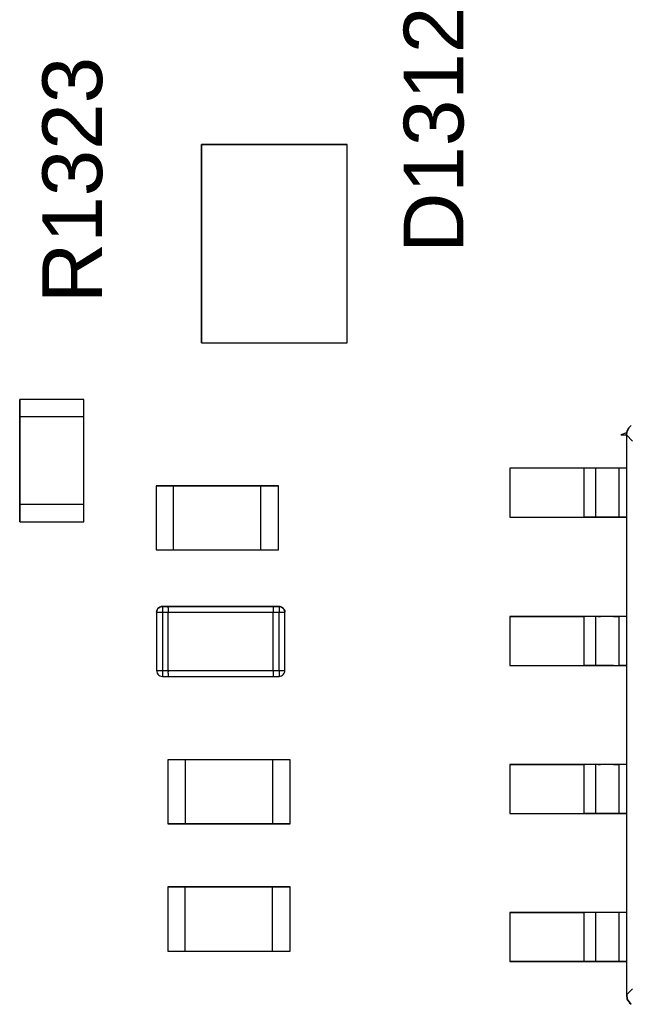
# Model space of a CAD drawing. Header units: inches. Extents: x 0 to 474, y -297 to 0.
# Tile 8 of 256: x 178 to 183, y -185 to -176. Entities that reach past the tile are written whole.
import ezdxf

# ---------------------------------------------------------------- set-up
doc = ezdxf.new("R2010")
doc.units = ezdxf.units.IN
doc.header["$MEASUREMENT"] = 0
doc.styles.add('Arial0', font='arial.ttf', dxfattribs={"height": 3.644212})

msp = doc.modelspace()

# ---------------------------------------------------------------- linework, layer by layer
at = {"color": 7, "true_color": 0xffffff}
for p, q in [((180.6548, -177.4898), (179.4048, -177.4898)), ((179.4048, -177.4898), (179.4048, -179.1898)), ((179.4048, -179.1898), (179.4048, -177.4898)), ((179.4048, -177.4898), (180.6548, -177.4898)), ((180.6548, -179.1898), (180.6548, -177.4898)), ((180.6548, -179.1898), (180.6548, -177.4898)), ((179.4048, -179.1898), (180.6548, -179.1898)), ((179.4048, -179.1898), (180.6548, -179.1898)), ((178.3948, -179.6748), (177.8448, -179.6748)), ((177.8448, -179.6748), (177.8448, -179.8248)), ((177.8448, -179.8248), (177.8448, -179.6748)), ((178.3948, -179.6748), (177.8448, -179.6748)), ((178.3948, -179.8248), (178.3948, -179.6748)), ((178.3948, -179.8248), (178.3948, -179.6748)), ((177.8448, -179.8248), (177.8448, -180.5748)), ((177.8448, -180.5748), (177.8448, -179.8248)), ((178.3948, -179.8248), (177.8448, -179.8248)), ((177.8448, -180.5748), (177.8448, -179.8248)), ((178.3948, -179.8248), (177.8448, -179.8248)), ((178.3948, -180.5748), (178.3948, -179.8248)), ((178.3948, -180.5748), (178.3948, -179.8248)), ((178.3948, -180.5748), (178.3948, -179.8248)), ((183.0498, -179.9608), (183.0028, -179.9798)), ((183.0498, -179.9608), (183.0028, -179.9798)), ((183.0508, -179.9588), (183.0498, -179.9608)), ((183.0508, -179.9588), (183.0498, -179.9608)), ((183.0508, -179.9638), (183.0498, -179.9798)), ((183.0568, -179.9418), (183.0508, -179.9588)), ((183.0568, -179.9418), (183.0508, -179.9588)), ((183.0508, -179.9798), (183.0538, -179.9568)), ((183.0538, -179.9568), (183.0508, -179.9798)), ((183.0518, -179.9598), (183.0508, -179.9638)), ((183.0568, -179.9418), (183.0518, -179.9598)), ((183.0538, -179.9568), (183.0618, -179.9348)), ((183.0618, -179.9348), (183.0538, -179.9568)), ((183.0578, -179.9408), (183.0568, -179.9418)), ((183.0578, -179.9418), (183.0568, -179.9418)), ((183.0688, -179.9208), (183.0578, -179.9418)), ((183.0688, -179.9208), (183.0578, -179.9418)), ((183.0688, -179.9208), (183.0578, -179.9408)), ((183.0618, -179.9348), (183.0578, -179.9418)), ((183.0578, -179.9418), (183.0578, -179.9418)), ((183.0618, -179.9348), (183.0748, -179.9158)), ((183.0748, -179.9158), (183.0618, -179.9348)), ((183.0688, -179.9208), (183.0618, -179.9348)), ((183.0828, -179.9058), (183.0688, -179.9208)), ((183.0748, -179.9158), (183.0688, -179.9208)), ((183.0918, -179.8998), (183.0748, -179.9158)), ((183.0028, -179.9798), (183.0508, -179.9798)), ((183.0028, -179.9798), (183.0498, -179.9798)), ((183.0508, -179.9798), (183.0498, -180.2648)), ((183.0508, -179.9798), (183.0498, -179.9798)), ((183.0498, -179.9798), (183.0498, -179.9798)), ((183.0498, -179.9798), (183.0498, -184.7798)), ((183.1018, -180.0318), (183.0508, -179.9798)), ((183.0508, -179.9798), (183.1018, -180.0318)), ((183.0508, -179.9798), (183.0508, -184.7798)), ((183.0498, -180.2648), (182.0498, -180.2648)), ((182.0498, -180.2648), (182.0498, -180.6848)), ((182.0498, -180.2648), (182.0498, -180.6848)), ((182.6848, -180.2648), (182.0498, -180.2648)), ((182.7068, -180.2648), (182.6848, -180.2648)), ((182.6848, -180.2648), (182.6848, -180.6848)), ((182.7278, -180.2648), (182.7068, -180.2648)), ((182.7468, -180.2648), (182.7278, -180.2648)), ((182.7628, -180.2648), (182.7468, -180.2648)), ((182.7748, -180.2648), (182.7628, -180.2648)), ((182.7818, -180.2648), (182.7748, -180.2648)), ((182.7848, -180.2648), (182.7818, -180.2648)), ((182.7848, -180.2648), (182.7848, -180.6848)), ((182.7898, -180.2648), (182.7848, -180.2648)), ((182.8048, -180.2648), (182.7898, -180.2648)), ((182.8288, -180.2648), (182.8048, -180.2648)), ((182.8598, -180.2648), (182.8288, -180.2648)), ((182.8978, -180.2648), (182.8598, -180.2648)), ((182.9398, -180.2648), (182.8978, -180.2648)), ((182.9848, -180.2648), (182.9398, -180.2648)), ((183.0498, -180.2648), (182.9848, -180.2648)), ((182.9848, -180.2648), (182.9848, -180.6848)), ((183.0498, -180.2648), (183.0498, -180.6848)), ((179.0148, -180.4148), (179.0148, -180.9648)), ((179.1648, -180.4148), (179.0148, -180.4148)), ((179.0148, -180.4148), (179.1648, -180.4148)), ((179.0148, -180.4148), (179.0148, -180.9648)), ((179.9148, -180.4148), (179.1648, -180.4148)), ((179.1648, -180.4148), (179.9148, -180.4148)), ((179.1648, -180.9648), (179.1648, -180.4148)), ((179.1648, -180.4148), (179.9148, -180.4148)), ((179.1648, -180.9648), (179.1648, -180.4148)), ((180.0648, -180.4148), (179.9148, -180.4148)), ((179.9148, -180.9648), (179.9148, -180.4148)), ((179.9148, -180.4148), (180.0648, -180.4148)), ((179.9148, -180.9648), (179.9148, -180.4148)), ((180.0648, -180.9648), (180.0648, -180.4148)), ((180.0648, -180.9648), (180.0648, -180.4148)), ((177.8448, -180.5748), (177.8448, -180.7248)), ((177.8448, -180.7248), (177.8448, -180.5748)), ((178.3948, -180.5748), (177.8448, -180.5748)), ((178.3948, -180.5748), (177.8448, -180.5748)), ((178.3948, -180.7248), (178.3948, -180.5748)), ((178.3948, -180.7248), (178.3948, -180.5748)), ((177.8448, -180.7248), (178.3948, -180.7248)), ((177.8448, -180.7248), (178.3948, -180.7248)), ((182.0498, -180.6848), (183.0498, -180.6848)), ((182.0498, -180.6848), (182.6848, -180.6848)), ((182.7068, -180.6848), (182.6848, -180.6848)), ((182.7278, -180.6848), (182.7068, -180.6848)), ((182.7468, -180.6848), (182.7278, -180.6848)), ((182.7628, -180.6848), (182.7468, -180.6848)), ((182.7748, -180.6848), (182.7628, -180.6848)), ((182.7818, -180.6848), (182.7748, -180.6848)), ((182.7848, -180.6848), (182.7818, -180.6848)), ((182.7898, -180.6848), (182.7848, -180.6848)), ((182.8048, -180.6848), (182.7898, -180.6848)), ((182.8288, -180.6848), (182.8048, -180.6848)), ((182.8598, -180.6848), (182.8288, -180.6848)), ((182.8978, -180.6848), (182.8598, -180.6848)), ((182.9398, -180.6848), (182.8978, -180.6848)), ((182.9848, -180.6848), (182.9398, -180.6848)), ((183.0498, -180.6848), (182.9848, -180.6848)), ((183.0498, -180.6848), (183.0498, -181.5348)), ((179.0148, -180.9648), (179.1648, -180.9648)), ((179.0148, -180.9648), (179.1648, -180.9648)), ((179.1648, -180.9648), (179.9148, -180.9648)), ((179.1648, -180.9648), (179.9148, -180.9648)), ((179.1648, -180.9648), (179.9148, -180.9648)), ((179.9148, -180.9648), (180.0648, -180.9648)), ((179.9148, -180.9648), (180.0648, -180.9648)), ((179.0208, -181.4888), (179.0198, -181.4998)), ((179.0198, -181.4998), (179.0208, -181.4888)), ((179.0248, -181.4778), (179.0208, -181.4888)), ((179.0208, -181.4888), (179.0248, -181.4778)), ((179.0308, -181.4688), (179.0248, -181.4778)), ((179.0248, -181.4778), (179.0308, -181.4688)), ((179.0388, -181.4608), (179.0308, -181.4688)), ((179.0308, -181.4688), (179.0388, -181.4608)), ((179.0478, -181.4548), (179.0388, -181.4608)), ((179.0388, -181.4608), (179.0478, -181.4548)), ((179.0588, -181.4508), (179.0478, -181.4548)), ((179.0478, -181.4548), (179.0588, -181.4508)), ((179.0698, -181.4498), (179.0588, -181.4508)), ((179.0588, -181.4508), (179.0698, -181.4498)), ((179.1198, -181.4498), (179.0698, -181.4498)), ((179.0698, -181.4498), (179.1198, -181.4498)), ((179.0698, -181.4498), (179.0698, -181.4508)), ((179.0698, -181.4508), (179.0698, -181.4548)), ((179.0698, -181.4548), (179.0698, -181.4608)), ((179.0698, -181.4608), (179.0698, -181.4688)), ((179.0698, -181.4688), (179.0698, -181.4778)), ((179.0698, -181.4778), (179.0698, -181.4888)), ((179.0698, -181.4888), (179.0698, -181.4998)), ((180.0198, -181.4498), (179.1198, -181.4498)), ((179.1198, -181.4498), (179.1198, -181.4508)), ((179.1198, -181.4498), (180.0198, -181.4498)), ((179.1198, -181.4498), (179.1198, -181.4508)), ((179.1198, -181.4508), (179.1198, -181.4548)), ((179.1198, -181.4508), (179.1198, -181.4548)), ((179.1198, -181.4608), (179.1198, -181.4548)), ((179.1198, -181.4608), (179.1198, -181.4548)), ((179.1198, -181.4608), (179.1198, -181.4688)), ((179.1198, -181.4608), (179.1198, -181.4688)), ((179.1198, -181.4688), (179.1198, -181.4778)), ((179.1198, -181.4688), (179.1198, -181.4778)), ((179.1198, -181.4778), (179.1198, -181.4888)), ((179.1198, -181.4778), (179.1198, -181.4888)), ((179.1198, -181.4888), (179.1198, -181.4998)), ((179.1198, -181.4888), (179.1198, -181.4998)), ((180.0698, -181.4498), (180.0198, -181.4498)), ((180.0198, -181.4498), (180.0698, -181.4498)), ((180.0198, -181.4498), (180.0198, -181.4508)), ((180.0198, -181.4498), (180.0198, -181.4508)), ((180.0198, -181.4508), (180.0198, -181.4548)), ((180.0198, -181.4508), (180.0198, -181.4548)), ((180.0198, -181.4548), (180.0198, -181.4608)), ((180.0198, -181.4548), (180.0198, -181.4608)), ((180.0198, -181.4608), (180.0198, -181.4688)), ((180.0198, -181.4608), (180.0198, -181.4688)), ((180.0198, -181.4688), (180.0198, -181.4778)), ((180.0198, -181.4688), (180.0198, -181.4778)), ((180.0198, -181.4778), (180.0198, -181.4888)), ((180.0198, -181.4778), (180.0198, -181.4888)), ((180.0198, -181.4888), (180.0198, -181.4998)), ((180.0198, -181.4888), (180.0198, -181.4998)), ((180.0698, -181.4508), (180.0698, -181.4498)), ((180.0698, -181.4498), (180.0808, -181.4508)), ((180.0698, -181.4498), (180.0698, -181.4508)), ((180.0808, -181.4508), (180.0698, -181.4508)), ((180.0698, -181.4508), (180.0698, -181.4548)), ((180.0698, -181.4548), (180.0698, -181.4608)), ((180.0698, -181.4608), (180.0698, -181.4688)), ((180.0698, -181.4688), (180.0698, -181.4778)), ((180.0698, -181.4778), (180.0698, -181.4888)), ((180.0698, -181.4888), (180.0698, -181.4998)), ((180.0918, -181.4548), (180.0808, -181.4508)), ((180.0808, -181.4508), (180.0918, -181.4548)), ((180.1008, -181.4608), (180.0918, -181.4548)), ((180.0918, -181.4548), (180.1008, -181.4608)), ((180.1088, -181.4688), (180.1008, -181.4608)), ((180.1008, -181.4608), (180.1088, -181.4688)), ((180.1148, -181.4778), (180.1088, -181.4688)), ((180.1088, -181.4688), (180.1148, -181.4778)), ((180.1188, -181.4888), (180.1148, -181.4778)), ((180.1148, -181.4778), (180.1188, -181.4888)), ((180.1198, -181.4998), (180.1188, -181.4888)), ((180.1188, -181.4888), (180.1198, -181.4998)), ((179.0198, -181.4998), (179.0198, -181.9998)), ((179.0198, -181.4998), (179.0198, -181.9998)), ((179.0198, -181.4998), (179.0208, -181.4998)), ((179.0208, -181.4998), (179.0248, -181.4998)), ((179.0248, -181.4998), (179.0308, -181.4998)), ((179.0308, -181.4998), (179.0388, -181.4998)), ((179.0388, -181.4998), (179.0478, -181.4998)), ((179.0478, -181.4998), (179.0588, -181.4998)), ((179.0588, -181.4998), (179.0698, -181.4998)), ((179.0698, -181.4998), (179.1198, -181.4998)), ((179.0698, -181.4998), (179.0698, -181.9998)), ((179.1198, -181.9998), (179.1198, -181.4998)), ((179.1198, -181.9998), (179.1198, -181.4998)), ((179.1198, -181.4998), (180.0198, -181.4998)), ((180.0198, -181.9998), (180.0198, -181.4998)), ((180.0198, -181.9998), (180.0198, -181.4998)), ((180.0198, -181.4998), (180.0698, -181.4998)), ((180.0698, -181.4998), (180.0808, -181.4998)), ((180.0698, -181.9998), (180.0698, -181.4998)), ((180.0808, -181.4998), (180.0918, -181.4998)), ((180.0918, -181.4998), (180.1008, -181.4998)), ((180.1008, -181.4998), (180.1088, -181.4998)), ((180.1088, -181.4998), (180.1148, -181.4998)), ((180.1148, -181.4998), (180.1188, -181.4998)), ((180.1188, -181.4998), (180.1198, -181.4998)), ((180.1198, -181.9998), (180.1198, -181.4998)), ((180.1198, -181.9998), (180.1198, -181.4998)), ((183.0498, -181.5348), (182.0498, -181.5348)), ((182.0498, -181.5348), (182.0498, -181.9548)), ((182.0498, -181.5348), (182.0498, -181.9548)), ((182.0498, -181.5348), (182.6848, -181.5348)), ((182.7068, -181.5348), (182.6848, -181.5348)), ((182.6848, -181.5348), (182.6848, -181.9548)), ((182.7278, -181.5348), (182.7068, -181.5348)), ((182.7468, -181.5348), (182.7278, -181.5348)), ((182.7628, -181.5348), (182.7468, -181.5348)), ((182.7748, -181.5348), (182.7628, -181.5348)), ((182.7818, -181.5348), (182.7748, -181.5348)), ((182.7848, -181.5348), (182.7818, -181.5348)), ((182.7848, -181.5348), (182.7848, -181.9548)), ((182.7898, -181.5348), (182.7848, -181.5348)), ((182.8048, -181.5348), (182.7898, -181.5348)), ((182.8048, -181.5348), (182.8288, -181.5348)), ((182.8598, -181.5348), (182.8288, -181.5348)), ((182.8978, -181.5348), (182.8598, -181.5348)), ((182.9398, -181.5348), (182.8978, -181.5348)), ((182.9398, -181.5348), (182.9848, -181.5348)), ((183.0498, -181.5348), (182.9848, -181.5348)), ((182.9848, -181.5348), (182.9848, -181.9548)), ((183.0498, -181.5348), (183.0498, -181.9548)), ((182.0498, -181.9548), (183.0498, -181.9548)), ((182.0498, -181.9548), (182.6848, -181.9548)), ((182.7068, -181.9548), (182.6848, -181.9548)), ((182.7278, -181.9548), (182.7068, -181.9548)), ((182.7468, -181.9548), (182.7278, -181.9548)), ((182.7628, -181.9548), (182.7468, -181.9548)), ((182.7748, -181.9548), (182.7628, -181.9548)), ((182.7818, -181.9548), (182.7748, -181.9548)), ((182.7848, -181.9548), (182.7818, -181.9548)), ((182.7898, -181.9548), (182.7848, -181.9548)), ((182.8048, -181.9548), (182.7898, -181.9548)), ((182.8288, -181.9548), (182.8048, -181.9548)), ((182.8598, -181.9548), (182.8288, -181.9548)), ((182.8978, -181.9548), (182.8598, -181.9548)), ((182.9398, -181.9548), (182.8978, -181.9548)), ((182.9398, -181.9548), (182.9848, -181.9548)), ((183.0498, -181.9548), (182.9848, -181.9548)), ((183.0498, -181.9548), (183.0498, -182.8048)), ((179.0198, -181.9998), (179.0208, -182.0108)), ((179.0198, -181.9998), (179.0208, -182.0108)), ((179.0198, -181.9998), (179.0208, -181.9998)), ((179.0208, -181.9998), (179.0248, -181.9998)), ((179.0208, -182.0108), (179.0248, -182.0218)), ((179.0208, -182.0108), (179.0248, -182.0218)), ((179.0248, -181.9998), (179.0308, -181.9998)), ((179.0248, -182.0218), (179.0308, -182.0308)), ((179.0248, -182.0218), (179.0308, -182.0308)), ((179.0308, -181.9998), (179.0388, -181.9998)), ((179.0308, -182.0308), (179.0388, -182.0388)), ((179.0308, -182.0308), (179.0388, -182.0388)), ((179.0388, -181.9998), (179.0478, -181.9998)), ((179.0388, -182.0388), (179.0478, -182.0448)), ((179.0388, -182.0388), (179.0478, -182.0448)), ((179.0478, -181.9998), (179.0588, -181.9998)), ((179.0478, -182.0448), (179.0588, -182.0488)), ((179.0478, -182.0448), (179.0588, -182.0488)), ((179.0588, -181.9998), (179.0698, -181.9998)), ((179.0588, -182.0488), (179.0698, -182.0498)), ((179.0588, -182.0488), (179.0698, -182.0498)), ((179.0698, -181.9998), (179.1198, -181.9998)), ((179.0698, -181.9998), (179.0698, -182.0108)), ((179.0698, -182.0108), (179.0698, -182.0218)), ((179.0698, -182.0218), (179.0698, -182.0308)), ((179.0698, -182.0308), (179.0698, -182.0388)), ((179.0698, -182.0388), (179.0698, -182.0448)), ((179.0698, -182.0448), (179.0698, -182.0488)), ((179.0698, -182.0488), (179.0698, -182.0498)), ((179.0698, -182.0498), (179.1198, -182.0498)), ((179.0698, -182.0498), (179.1198, -182.0498)), ((179.1198, -181.9998), (179.1198, -182.0108)), ((179.1198, -181.9998), (179.1198, -182.0108)), ((179.1198, -181.9998), (180.0198, -181.9998)), ((179.1198, -182.0218), (179.1198, -182.0108)), ((179.1198, -182.0218), (179.1198, -182.0108)), ((179.1198, -182.0218), (179.1198, -182.0308)), ((179.1198, -182.0218), (179.1198, -182.0308)), ((179.1198, -182.0308), (179.1198, -182.0388)), ((179.1198, -182.0308), (179.1198, -182.0388)), ((179.1198, -182.0388), (179.1198, -182.0448)), ((179.1198, -182.0388), (179.1198, -182.0448)), ((179.1198, -182.0448), (179.1198, -182.0488)), ((179.1198, -182.0448), (179.1198, -182.0488)), ((179.1198, -182.0488), (179.1198, -182.0498)), ((179.1198, -182.0488), (179.1198, -182.0498)), ((179.1198, -182.0498), (180.0198, -182.0498)), ((179.1198, -182.0498), (180.0198, -182.0498)), ((180.0198, -181.9998), (180.0198, -182.0108)), ((180.0198, -181.9998), (180.0198, -182.0108)), ((180.0198, -181.9998), (180.0698, -181.9998)), ((180.0198, -182.0108), (180.0198, -182.0218)), ((180.0198, -182.0108), (180.0198, -182.0218)), ((180.0198, -182.0218), (180.0198, -182.0308)), ((180.0198, -182.0218), (180.0198, -182.0308)), ((180.0198, -182.0308), (180.0198, -182.0388)), ((180.0198, -182.0308), (180.0198, -182.0388)), ((180.0198, -182.0388), (180.0198, -182.0448)), ((180.0198, -182.0388), (180.0198, -182.0448)), ((180.0198, -182.0448), (180.0198, -182.0488)), ((180.0198, -182.0448), (180.0198, -182.0488)), ((180.0198, -182.0488), (180.0198, -182.0498)), ((180.0198, -182.0488), (180.0198, -182.0498)), ((180.0198, -182.0498), (180.0698, -182.0498)), ((180.0198, -182.0498), (180.0698, -182.0498)), ((180.0698, -181.9998), (180.0808, -181.9998)), ((180.0698, -181.9998), (180.0698, -182.0108)), ((180.0698, -182.0108), (180.0698, -182.0218)), ((180.0698, -182.0218), (180.0698, -182.0308)), ((180.0698, -182.0308), (180.0698, -182.0388)), ((180.0698, -182.0388), (180.0698, -182.0448)), ((180.0698, -182.0448), (180.0698, -182.0488)), ((180.0698, -182.0498), (180.0698, -182.0488)), ((180.0698, -182.0488), (180.0808, -182.0488)), ((180.0698, -182.0498), (180.0808, -182.0488)), ((180.0698, -182.0488), (180.0698, -182.0498)), ((180.0808, -181.9998), (180.0918, -181.9998)), ((180.0808, -182.0488), (180.0918, -182.0448)), ((180.0808, -182.0488), (180.0918, -182.0448)), ((180.0918, -181.9998), (180.1008, -181.9998)), ((180.0918, -182.0448), (180.1008, -182.0388)), ((180.0918, -182.0448), (180.1008, -182.0388)), ((180.1008, -181.9998), (180.1088, -181.9998)), ((180.1008, -182.0388), (180.1088, -182.0308)), ((180.1008, -182.0388), (180.1088, -182.0308)), ((180.1088, -181.9998), (180.1148, -181.9998)), ((180.1088, -182.0308), (180.1148, -182.0218)), ((180.1088, -182.0308), (180.1148, -182.0218)), ((180.1148, -181.9998), (180.1188, -181.9998)), ((180.1148, -182.0218), (180.1188, -182.0108)), ((180.1148, -182.0218), (180.1188, -182.0108)), ((180.1188, -182.0108), (180.1198, -181.9998)), ((180.1188, -182.0108), (180.1198, -181.9998)), ((180.1188, -181.9998), (180.1198, -181.9998)), ((179.2648, -182.7648), (179.1148, -182.7648)), ((179.1148, -182.7648), (179.1148, -183.3148)), ((179.2648, -182.7648), (179.1148, -182.7648)), ((179.1148, -182.7648), (179.1148, -183.3148)), ((180.0148, -182.7648), (179.2648, -182.7648)), ((180.0148, -182.7648), (179.2648, -182.7648)), ((179.2648, -182.7648), (179.2648, -183.3148)), ((180.0148, -182.7648), (179.2648, -182.7648)), ((179.2648, -182.7648), (179.2648, -183.3148)), ((180.1648, -182.7648), (180.0148, -182.7648)), ((180.0148, -182.7648), (180.0148, -183.3148)), ((180.1648, -182.7648), (180.0148, -182.7648)), ((180.0148, -182.7648), (180.0148, -183.3148)), ((180.1648, -183.3148), (180.1648, -182.7648)), ((180.1648, -183.3148), (180.1648, -182.7648)), ((183.0498, -182.8048), (182.0498, -182.8048)), ((182.0498, -182.8048), (182.0498, -183.2248)), ((182.0498, -182.8048), (182.0498, -183.2248)), ((182.0498, -182.8048), (182.6848, -182.8048)), ((182.7068, -182.8048), (182.6848, -182.8048)), ((182.6848, -182.8048), (182.6848, -183.2248)), ((182.7278, -182.8048), (182.7068, -182.8048)), ((182.7468, -182.8048), (182.7278, -182.8048)), ((182.7628, -182.8048), (182.7468, -182.8048)), ((182.7748, -182.8048), (182.7628, -182.8048)), ((182.7818, -182.8048), (182.7748, -182.8048)), ((182.7848, -182.8048), (182.7818, -182.8048)), ((182.7848, -182.8048), (182.7848, -183.2248)), ((182.7898, -182.8048), (182.7848, -182.8048)), ((182.8048, -182.8048), (182.7898, -182.8048)), ((182.8048, -182.8048), (182.8288, -182.8048)), ((182.8598, -182.8048), (182.8288, -182.8048)), ((182.8978, -182.8048), (182.8598, -182.8048)), ((182.9398, -182.8048), (182.8978, -182.8048)), ((182.9398, -182.8048), (182.9848, -182.8048)), ((183.0498, -182.8048), (182.9848, -182.8048)), ((182.9848, -182.8048), (182.9848, -183.2248)), ((183.0498, -182.8048), (183.0498, -183.2248)), ((182.0498, -183.2248), (183.0498, -183.2248)), ((182.0498, -183.2248), (182.6848, -183.2248)), ((182.7068, -183.2248), (182.6848, -183.2248)), ((182.7278, -183.2248), (182.7068, -183.2248)), ((182.7468, -183.2248), (182.7278, -183.2248)), ((182.7628, -183.2248), (182.7468, -183.2248)), ((182.7748, -183.2248), (182.7628, -183.2248)), ((182.7818, -183.2248), (182.7748, -183.2248)), ((182.7848, -183.2248), (182.7818, -183.2248)), ((182.7898, -183.2248), (182.7848, -183.2248)), ((182.8048, -183.2248), (182.7898, -183.2248)), ((182.8288, -183.2248), (182.8048, -183.2248)), ((182.8598, -183.2248), (182.8288, -183.2248)), ((182.8978, -183.2248), (182.8598, -183.2248)), ((182.9398, -183.2248), (182.8978, -183.2248)), ((182.9848, -183.2248), (182.9398, -183.2248)), ((183.0498, -183.2248), (182.9848, -183.2248)), ((183.0498, -183.2248), (183.0498, -184.0748)), ((179.1148, -183.3148), (179.2648, -183.3148)), ((179.2648, -183.3148), (179.1148, -183.3148)), ((179.2648, -183.3148), (180.0148, -183.3148)), ((180.0148, -183.3148), (179.2648, -183.3148)), ((180.0148, -183.3148), (179.2648, -183.3148)), ((180.0148, -183.3148), (180.1648, -183.3148)), ((180.1648, -183.3148), (180.0148, -183.3148)), ((179.1148, -183.8548), (179.1148, -184.4048)), ((179.2648, -183.8548), (179.1148, -183.8548)), ((179.1148, -183.8548), (179.2648, -183.8548)), ((179.1148, -183.8548), (179.1148, -184.4048)), ((180.0148, -183.8548), (179.2648, -183.8548)), ((179.2648, -183.8548), (180.0148, -183.8548)), ((179.2648, -184.4048), (179.2648, -183.8548)), ((179.2648, -183.8548), (180.0148, -183.8548)), ((179.2648, -184.4048), (179.2648, -183.8548)), ((180.1648, -183.8548), (180.0148, -183.8548)), ((180.0148, -184.4048), (180.0148, -183.8548)), ((180.0148, -183.8548), (180.1648, -183.8548)), ((180.0148, -184.4048), (180.0148, -183.8548)), ((180.1648, -184.4048), (180.1648, -183.8548)), ((180.1648, -184.4048), (180.1648, -183.8548)), ((183.0498, -184.0748), (182.0498, -184.0748)), ((182.0498, -184.0748), (182.0498, -184.4948)), ((182.0498, -184.0748), (182.0498, -184.4948)), ((182.0498, -184.0748), (182.6848, -184.0748)), ((182.7068, -184.0748), (182.6848, -184.0748)), ((182.6848, -184.0748), (182.6848, -184.4948)), ((182.7278, -184.0748), (182.7068, -184.0748)), ((182.7468, -184.0748), (182.7278, -184.0748)), ((182.7628, -184.0748), (182.7468, -184.0748)), ((182.7748, -184.0748), (182.7628, -184.0748)), ((182.7818, -184.0748), (182.7748, -184.0748)), ((182.7848, -184.0748), (182.7818, -184.0748)), ((182.7848, -184.0748), (182.7848, -184.4948)), ((182.7898, -184.0748), (182.7848, -184.0748)), ((182.8048, -184.0748), (182.7898, -184.0748)), ((182.8288, -184.0748), (182.8048, -184.0748)), ((182.8598, -184.0748), (182.8288, -184.0748)), ((182.8978, -184.0748), (182.8598, -184.0748)), ((182.9398, -184.0748), (182.8978, -184.0748)), ((182.9848, -184.0748), (182.9398, -184.0748)), ((183.0498, -184.0748), (182.9848, -184.0748)), ((182.9848, -184.0748), (182.9848, -184.4948)), ((183.0498, -184.0748), (183.0498, -184.4948)), ((179.1148, -184.4048), (179.2648, -184.4048)), ((179.1148, -184.4048), (179.2648, -184.4048)), ((179.2648, -184.4048), (180.0148, -184.4048)), ((179.2648, -184.4048), (180.0148, -184.4048)), ((179.2648, -184.4048), (180.0148, -184.4048)), ((180.0148, -184.4048), (180.1648, -184.4048)), ((180.0148, -184.4048), (180.1648, -184.4048)), ((182.0498, -184.4948), (183.0498, -184.4948)), ((182.6848, -184.4948), (182.0498, -184.4948)), ((182.7068, -184.4948), (182.6848, -184.4948)), ((182.7278, -184.4948), (182.7068, -184.4948)), ((182.7468, -184.4948), (182.7278, -184.4948)), ((182.7628, -184.4948), (182.7468, -184.4948)), ((182.7748, -184.4948), (182.7628, -184.4948)), ((182.7818, -184.4948), (182.7748, -184.4948)), ((182.7848, -184.4948), (182.7818, -184.4948)), ((182.7898, -184.4948), (182.7848, -184.4948)), ((182.8048, -184.4948), (182.7898, -184.4948)), ((182.8288, -184.4948), (182.8048, -184.4948)), ((182.8598, -184.4948), (182.8288, -184.4948)), ((182.8978, -184.4948), (182.8598, -184.4948)), ((182.9398, -184.4948), (182.8978, -184.4948)), ((182.9848, -184.4948), (182.9398, -184.4948)), ((183.0498, -184.4948), (182.9848, -184.4948)), ((183.0498, -184.4948), (183.0508, -184.7798)), ((183.0508, -184.7798), (183.0498, -184.7798)), ((183.0498, -184.7798), (183.0508, -184.7801)), ((183.0498, -184.7798), (183.0498, -184.7798)), ((183.0498, -184.7798), (183.0528, -184.8028)), ((183.0498, -184.7798), (183.0498, -184.7798)), ((183.0498, -184.7798), (183.0508, -184.7798)), ((183.0498, -184.7798), (183.0528, -184.8028)), ((183.0508, -184.7798), (183.1018, -184.7278)), ((183.1018, -184.7278), (183.0508, -184.7798)), ((183.0508, -184.7801), (183.0508, -184.7798)), ((183.0508, -184.7798), (183.0528, -184.7808)), ((183.0508, -184.7801), (183.0528, -184.8028)), ((183.0528, -184.7808), (183.0508, -184.7801)), ((183.0578, -184.8178), (183.0528, -184.7808)), ((183.0528, -184.7808), (183.0578, -184.8178)), ((183.0528, -184.8028), (183.0528, -184.8058)), ((183.0528, -184.8028), (183.0528, -184.8058)), ((183.0528, -184.8058), (183.0578, -184.8178)), ((183.0528, -184.8058), (183.0608, -184.8248)), ((183.0698, -184.8378), (183.0578, -184.8178)), ((183.0578, -184.8178), (183.0608, -184.8248)), ((183.0578, -184.8178), (183.0698, -184.8378)), ((183.0608, -184.8248), (183.0698, -184.8378)), ((183.0608, -184.8248), (183.0728, -184.8438)), ((183.0698, -184.8378), (183.0858, -184.8548)), ((183.0738, -184.8448), (183.0908, -184.8608)), ((183.0738, -184.8448), (183.0908, -184.8608)), ((183.0738, -184.8448), (183.0738, -184.8448))]:
    msp.add_line(p, q, dxfattribs=at)
at = {"color": 18, "true_color": 0x000000}
for p, q in [((180.6548, -177.4898), (179.4048, -177.4898)), ((179.4048, -177.4898), (179.4048, -179.1898)), ((179.4048, -179.1898), (179.4048, -177.4898)), ((179.4048, -177.4898), (180.6548, -177.4898)), ((180.6548, -179.1898), (180.6548, -177.4898)), ((180.6548, -179.1898), (180.6548, -177.4898)), ((179.4048, -179.1898), (180.6548, -179.1898)), ((179.4048, -179.1898), (180.6548, -179.1898)), ((178.3948, -179.6748), (177.8448, -179.6748)), ((177.8448, -179.6748), (177.8448, -179.8248)), ((177.8448, -179.8248), (177.8448, -179.6748)), ((178.3948, -179.6748), (177.8448, -179.6748)), ((178.3948, -179.8248), (178.3948, -179.6748)), ((178.3948, -179.8248), (178.3948, -179.6748)), ((177.8448, -179.8248), (177.8448, -180.5748)), ((177.8448, -180.5748), (177.8448, -179.8248)), ((178.3948, -179.8248), (177.8448, -179.8248)), ((177.8448, -180.5748), (177.8448, -179.8248)), ((178.3948, -179.8248), (177.8448, -179.8248)), ((178.3948, -180.5748), (178.3948, -179.8248)), ((178.3948, -180.5748), (178.3948, -179.8248)), ((178.3948, -180.5748), (178.3948, -179.8248)), ((183.0498, -179.9608), (183.0028, -179.9798)), ((183.0498, -179.9608), (183.0028, -179.9798)), ((183.0508, -179.9588), (183.0498, -179.9608)), ((183.0508, -179.9588), (183.0498, -179.9608)), ((183.0508, -179.9638), (183.0498, -179.9798)), ((183.0568, -179.9418), (183.0508, -179.9588)), ((183.0568, -179.9418), (183.0508, -179.9588)), ((183.0508, -179.9798), (183.0538, -179.9568)), ((183.0538, -179.9568), (183.0508, -179.9798)), ((183.0518, -179.9598), (183.0508, -179.9638)), ((183.0568, -179.9418), (183.0518, -179.9598)), ((183.0538, -179.9568), (183.0618, -179.9348)), ((183.0618, -179.9348), (183.0538, -179.9568)), ((183.0578, -179.9408), (183.0568, -179.9418)), ((183.0578, -179.9418), (183.0568, -179.9418)), ((183.0688, -179.9208), (183.0578, -179.9418)), ((183.0688, -179.9208), (183.0578, -179.9418)), ((183.0688, -179.9208), (183.0578, -179.9408)), ((183.0618, -179.9348), (183.0578, -179.9418)), ((183.0578, -179.9418), (183.0578, -179.9418)), ((183.0618, -179.9348), (183.0748, -179.9158)), ((183.0748, -179.9158), (183.0618, -179.9348)), ((183.0688, -179.9208), (183.0618, -179.9348)), ((183.0828, -179.9058), (183.0688, -179.9208)), ((183.0748, -179.9158), (183.0688, -179.9208)), ((183.0918, -179.8998), (183.0748, -179.9158)), ((183.0028, -179.9798), (183.0508, -179.9798)), ((183.0028, -179.9798), (183.0498, -179.9798)), ((183.0508, -179.9798), (183.0498, -180.2648)), ((183.0508, -179.9798), (183.0498, -179.9798)), ((183.0498, -179.9798), (183.0498, -179.9798)), ((183.0498, -179.9798), (183.0498, -184.7798)), ((183.1018, -180.0318), (183.0508, -179.9798)), ((183.0508, -179.9798), (183.1018, -180.0318)), ((183.0508, -179.9798), (183.0508, -184.7798)), ((183.0498, -180.2648), (182.0498, -180.2648)), ((182.0498, -180.2648), (182.0498, -180.6848)), ((182.0498, -180.2648), (182.0498, -180.6848)), ((182.6848, -180.2648), (182.0498, -180.2648)), ((182.7068, -180.2648), (182.6848, -180.2648)), ((182.6848, -180.2648), (182.6848, -180.6848)), ((182.7278, -180.2648), (182.7068, -180.2648)), ((182.7468, -180.2648), (182.7278, -180.2648)), ((182.7628, -180.2648), (182.7468, -180.2648)), ((182.7748, -180.2648), (182.7628, -180.2648)), ((182.7818, -180.2648), (182.7748, -180.2648)), ((182.7848, -180.2648), (182.7818, -180.2648)), ((182.7848, -180.2648), (182.7848, -180.6848)), ((182.7898, -180.2648), (182.7848, -180.2648)), ((182.8048, -180.2648), (182.7898, -180.2648)), ((182.8288, -180.2648), (182.8048, -180.2648)), ((182.8598, -180.2648), (182.8288, -180.2648)), ((182.8978, -180.2648), (182.8598, -180.2648)), ((182.9398, -180.2648), (182.8978, -180.2648)), ((182.9848, -180.2648), (182.9398, -180.2648)), ((183.0498, -180.2648), (182.9848, -180.2648)), ((182.9848, -180.2648), (182.9848, -180.6848)), ((183.0498, -180.2648), (183.0498, -180.6848)), ((179.0148, -180.4148), (179.0148, -180.9648)), ((179.1648, -180.4148), (179.0148, -180.4148)), ((179.0148, -180.4148), (179.1648, -180.4148)), ((179.0148, -180.4148), (179.0148, -180.9648)), ((179.9148, -180.4148), (179.1648, -180.4148)), ((179.1648, -180.4148), (179.9148, -180.4148)), ((179.1648, -180.9648), (179.1648, -180.4148)), ((179.1648, -180.4148), (179.9148, -180.4148)), ((179.1648, -180.9648), (179.1648, -180.4148)), ((180.0648, -180.4148), (179.9148, -180.4148)), ((179.9148, -180.9648), (179.9148, -180.4148)), ((179.9148, -180.4148), (180.0648, -180.4148)), ((179.9148, -180.9648), (179.9148, -180.4148)), ((180.0648, -180.9648), (180.0648, -180.4148)), ((180.0648, -180.9648), (180.0648, -180.4148)), ((177.8448, -180.5748), (177.8448, -180.7248)), ((177.8448, -180.7248), (177.8448, -180.5748)), ((178.3948, -180.5748), (177.8448, -180.5748)), ((178.3948, -180.5748), (177.8448, -180.5748)), ((178.3948, -180.7248), (178.3948, -180.5748)), ((178.3948, -180.7248), (178.3948, -180.5748)), ((177.8448, -180.7248), (178.3948, -180.7248)), ((177.8448, -180.7248), (178.3948, -180.7248)), ((182.0498, -180.6848), (183.0498, -180.6848)), ((182.0498, -180.6848), (182.6848, -180.6848)), ((182.7068, -180.6848), (182.6848, -180.6848)), ((182.7278, -180.6848), (182.7068, -180.6848)), ((182.7468, -180.6848), (182.7278, -180.6848)), ((182.7628, -180.6848), (182.7468, -180.6848)), ((182.7748, -180.6848), (182.7628, -180.6848)), ((182.7818, -180.6848), (182.7748, -180.6848)), ((182.7848, -180.6848), (182.7818, -180.6848)), ((182.7898, -180.6848), (182.7848, -180.6848)), ((182.8048, -180.6848), (182.7898, -180.6848)), ((182.8288, -180.6848), (182.8048, -180.6848)), ((182.8598, -180.6848), (182.8288, -180.6848)), ((182.8978, -180.6848), (182.8598, -180.6848)), ((182.9398, -180.6848), (182.8978, -180.6848)), ((182.9848, -180.6848), (182.9398, -180.6848)), ((183.0498, -180.6848), (182.9848, -180.6848)), ((183.0498, -180.6848), (183.0498, -181.5348)), ((179.0148, -180.9648), (179.1648, -180.9648)), ((179.0148, -180.9648), (179.1648, -180.9648)), ((179.1648, -180.9648), (179.9148, -180.9648)), ((179.1648, -180.9648), (179.9148, -180.9648)), ((179.1648, -180.9648), (179.9148, -180.9648)), ((179.9148, -180.9648), (180.0648, -180.9648)), ((179.9148, -180.9648), (180.0648, -180.9648)), ((179.0208, -181.4888), (179.0198, -181.4998)), ((179.0198, -181.4998), (179.0208, -181.4888)), ((179.0248, -181.4778), (179.0208, -181.4888)), ((179.0208, -181.4888), (179.0248, -181.4778)), ((179.0308, -181.4688), (179.0248, -181.4778)), ((179.0248, -181.4778), (179.0308, -181.4688)), ((179.0388, -181.4608), (179.0308, -181.4688)), ((179.0308, -181.4688), (179.0388, -181.4608)), ((179.0478, -181.4548), (179.0388, -181.4608)), ((179.0388, -181.4608), (179.0478, -181.4548)), ((179.0588, -181.4508), (179.0478, -181.4548)), ((179.0478, -181.4548), (179.0588, -181.4508)), ((179.0698, -181.4498), (179.0588, -181.4508)), ((179.0588, -181.4508), (179.0698, -181.4498)), ((179.1198, -181.4498), (179.0698, -181.4498)), ((179.0698, -181.4498), (179.1198, -181.4498)), ((179.0698, -181.4498), (179.0698, -181.4508)), ((179.0698, -181.4508), (179.0698, -181.4548)), ((179.0698, -181.4548), (179.0698, -181.4608)), ((179.0698, -181.4608), (179.0698, -181.4688)), ((179.0698, -181.4688), (179.0698, -181.4778)), ((179.0698, -181.4778), (179.0698, -181.4888)), ((179.0698, -181.4888), (179.0698, -181.4998)), ((180.0198, -181.4498), (179.1198, -181.4498)), ((179.1198, -181.4498), (179.1198, -181.4508)), ((179.1198, -181.4498), (180.0198, -181.4498)), ((179.1198, -181.4498), (179.1198, -181.4508)), ((179.1198, -181.4508), (179.1198, -181.4548)), ((179.1198, -181.4508), (179.1198, -181.4548)), ((179.1198, -181.4608), (179.1198, -181.4548)), ((179.1198, -181.4608), (179.1198, -181.4548)), ((179.1198, -181.4608), (179.1198, -181.4688)), ((179.1198, -181.4608), (179.1198, -181.4688)), ((179.1198, -181.4688), (179.1198, -181.4778)), ((179.1198, -181.4688), (179.1198, -181.4778)), ((179.1198, -181.4778), (179.1198, -181.4888)), ((179.1198, -181.4778), (179.1198, -181.4888)), ((179.1198, -181.4888), (179.1198, -181.4998)), ((179.1198, -181.4888), (179.1198, -181.4998)), ((180.0698, -181.4498), (180.0198, -181.4498)), ((180.0198, -181.4498), (180.0698, -181.4498)), ((180.0198, -181.4498), (180.0198, -181.4508)), ((180.0198, -181.4498), (180.0198, -181.4508)), ((180.0198, -181.4508), (180.0198, -181.4548)), ((180.0198, -181.4508), (180.0198, -181.4548)), ((180.0198, -181.4548), (180.0198, -181.4608)), ((180.0198, -181.4548), (180.0198, -181.4608)), ((180.0198, -181.4608), (180.0198, -181.4688)), ((180.0198, -181.4608), (180.0198, -181.4688)), ((180.0198, -181.4688), (180.0198, -181.4778)), ((180.0198, -181.4688), (180.0198, -181.4778)), ((180.0198, -181.4778), (180.0198, -181.4888)), ((180.0198, -181.4778), (180.0198, -181.4888)), ((180.0198, -181.4888), (180.0198, -181.4998)), ((180.0198, -181.4888), (180.0198, -181.4998)), ((180.0698, -181.4508), (180.0698, -181.4498)), ((180.0698, -181.4498), (180.0808, -181.4508)), ((180.0698, -181.4498), (180.0698, -181.4508)), ((180.0808, -181.4508), (180.0698, -181.4508)), ((180.0698, -181.4508), (180.0698, -181.4548)), ((180.0698, -181.4548), (180.0698, -181.4608)), ((180.0698, -181.4608), (180.0698, -181.4688)), ((180.0698, -181.4688), (180.0698, -181.4778)), ((180.0698, -181.4778), (180.0698, -181.4888)), ((180.0698, -181.4888), (180.0698, -181.4998)), ((180.0918, -181.4548), (180.0808, -181.4508)), ((180.0808, -181.4508), (180.0918, -181.4548)), ((180.1008, -181.4608), (180.0918, -181.4548)), ((180.0918, -181.4548), (180.1008, -181.4608)), ((180.1088, -181.4688), (180.1008, -181.4608)), ((180.1008, -181.4608), (180.1088, -181.4688)), ((180.1148, -181.4778), (180.1088, -181.4688)), ((180.1088, -181.4688), (180.1148, -181.4778)), ((180.1188, -181.4888), (180.1148, -181.4778)), ((180.1148, -181.4778), (180.1188, -181.4888)), ((180.1198, -181.4998), (180.1188, -181.4888)), ((180.1188, -181.4888), (180.1198, -181.4998)), ((179.0198, -181.4998), (179.0198, -181.9998)), ((179.0198, -181.4998), (179.0198, -181.9998)), ((179.0198, -181.4998), (179.0208, -181.4998)), ((179.0208, -181.4998), (179.0248, -181.4998)), ((179.0248, -181.4998), (179.0308, -181.4998)), ((179.0308, -181.4998), (179.0388, -181.4998)), ((179.0388, -181.4998), (179.0478, -181.4998)), ((179.0478, -181.4998), (179.0588, -181.4998)), ((179.0588, -181.4998), (179.0698, -181.4998)), ((179.0698, -181.4998), (179.1198, -181.4998)), ((179.0698, -181.4998), (179.0698, -181.9998)), ((179.1198, -181.9998), (179.1198, -181.4998)), ((179.1198, -181.9998), (179.1198, -181.4998)), ((179.1198, -181.4998), (180.0198, -181.4998)), ((180.0198, -181.9998), (180.0198, -181.4998)), ((180.0198, -181.9998), (180.0198, -181.4998)), ((180.0198, -181.4998), (180.0698, -181.4998)), ((180.0698, -181.4998), (180.0808, -181.4998)), ((180.0698, -181.9998), (180.0698, -181.4998)), ((180.0808, -181.4998), (180.0918, -181.4998)), ((180.0918, -181.4998), (180.1008, -181.4998)), ((180.1008, -181.4998), (180.1088, -181.4998)), ((180.1088, -181.4998), (180.1148, -181.4998)), ((180.1148, -181.4998), (180.1188, -181.4998)), ((180.1188, -181.4998), (180.1198, -181.4998)), ((180.1198, -181.9998), (180.1198, -181.4998)), ((180.1198, -181.9998), (180.1198, -181.4998)), ((183.0498, -181.5348), (182.0498, -181.5348)), ((182.0498, -181.5348), (182.0498, -181.9548)), ((182.0498, -181.5348), (182.0498, -181.9548)), ((182.0498, -181.5348), (182.6848, -181.5348)), ((182.7068, -181.5348), (182.6848, -181.5348)), ((182.6848, -181.5348), (182.6848, -181.9548)), ((182.7278, -181.5348), (182.7068, -181.5348)), ((182.7468, -181.5348), (182.7278, -181.5348)), ((182.7628, -181.5348), (182.7468, -181.5348)), ((182.7748, -181.5348), (182.7628, -181.5348)), ((182.7818, -181.5348), (182.7748, -181.5348)), ((182.7848, -181.5348), (182.7818, -181.5348)), ((182.7848, -181.5348), (182.7848, -181.9548)), ((182.7898, -181.5348), (182.7848, -181.5348)), ((182.8048, -181.5348), (182.7898, -181.5348)), ((182.8048, -181.5348), (182.8288, -181.5348)), ((182.8598, -181.5348), (182.8288, -181.5348)), ((182.8978, -181.5348), (182.8598, -181.5348)), ((182.9398, -181.5348), (182.8978, -181.5348)), ((182.9398, -181.5348), (182.9848, -181.5348)), ((183.0498, -181.5348), (182.9848, -181.5348)), ((182.9848, -181.5348), (182.9848, -181.9548)), ((183.0498, -181.5348), (183.0498, -181.9548)), ((182.0498, -181.9548), (183.0498, -181.9548)), ((182.0498, -181.9548), (182.6848, -181.9548)), ((182.7068, -181.9548), (182.6848, -181.9548)), ((182.7278, -181.9548), (182.7068, -181.9548)), ((182.7468, -181.9548), (182.7278, -181.9548)), ((182.7628, -181.9548), (182.7468, -181.9548)), ((182.7748, -181.9548), (182.7628, -181.9548)), ((182.7818, -181.9548), (182.7748, -181.9548)), ((182.7848, -181.9548), (182.7818, -181.9548)), ((182.7898, -181.9548), (182.7848, -181.9548)), ((182.8048, -181.9548), (182.7898, -181.9548)), ((182.8288, -181.9548), (182.8048, -181.9548)), ((182.8598, -181.9548), (182.8288, -181.9548)), ((182.8978, -181.9548), (182.8598, -181.9548)), ((182.9398, -181.9548), (182.8978, -181.9548)), ((182.9398, -181.9548), (182.9848, -181.9548)), ((183.0498, -181.9548), (182.9848, -181.9548)), ((183.0498, -181.9548), (183.0498, -182.8048)), ((179.0198, -181.9998), (179.0208, -182.0108)), ((179.0198, -181.9998), (179.0208, -182.0108)), ((179.0198, -181.9998), (179.0208, -181.9998)), ((179.0208, -181.9998), (179.0248, -181.9998)), ((179.0208, -182.0108), (179.0248, -182.0218)), ((179.0208, -182.0108), (179.0248, -182.0218)), ((179.0248, -181.9998), (179.0308, -181.9998)), ((179.0248, -182.0218), (179.0308, -182.0308)), ((179.0248, -182.0218), (179.0308, -182.0308)), ((179.0308, -181.9998), (179.0388, -181.9998)), ((179.0308, -182.0308), (179.0388, -182.0388)), ((179.0308, -182.0308), (179.0388, -182.0388)), ((179.0388, -181.9998), (179.0478, -181.9998)), ((179.0388, -182.0388), (179.0478, -182.0448)), ((179.0388, -182.0388), (179.0478, -182.0448)), ((179.0478, -181.9998), (179.0588, -181.9998)), ((179.0478, -182.0448), (179.0588, -182.0488)), ((179.0478, -182.0448), (179.0588, -182.0488)), ((179.0588, -181.9998), (179.0698, -181.9998)), ((179.0588, -182.0488), (179.0698, -182.0498)), ((179.0588, -182.0488), (179.0698, -182.0498)), ((179.0698, -181.9998), (179.1198, -181.9998)), ((179.0698, -181.9998), (179.0698, -182.0108)), ((179.0698, -182.0108), (179.0698, -182.0218)), ((179.0698, -182.0218), (179.0698, -182.0308)), ((179.0698, -182.0308), (179.0698, -182.0388)), ((179.0698, -182.0388), (179.0698, -182.0448)), ((179.0698, -182.0448), (179.0698, -182.0488)), ((179.0698, -182.0488), (179.0698, -182.0498)), ((179.0698, -182.0498), (179.1198, -182.0498)), ((179.0698, -182.0498), (179.1198, -182.0498)), ((179.1198, -181.9998), (179.1198, -182.0108)), ((179.1198, -181.9998), (179.1198, -182.0108)), ((179.1198, -181.9998), (180.0198, -181.9998)), ((179.1198, -182.0218), (179.1198, -182.0108)), ((179.1198, -182.0218), (179.1198, -182.0108)), ((179.1198, -182.0218), (179.1198, -182.0308)), ((179.1198, -182.0218), (179.1198, -182.0308)), ((179.1198, -182.0308), (179.1198, -182.0388)), ((179.1198, -182.0308), (179.1198, -182.0388)), ((179.1198, -182.0388), (179.1198, -182.0448)), ((179.1198, -182.0388), (179.1198, -182.0448)), ((179.1198, -182.0448), (179.1198, -182.0488)), ((179.1198, -182.0448), (179.1198, -182.0488)), ((179.1198, -182.0488), (179.1198, -182.0498)), ((179.1198, -182.0488), (179.1198, -182.0498)), ((179.1198, -182.0498), (180.0198, -182.0498)), ((179.1198, -182.0498), (180.0198, -182.0498)), ((180.0198, -181.9998), (180.0198, -182.0108)), ((180.0198, -181.9998), (180.0198, -182.0108)), ((180.0198, -181.9998), (180.0698, -181.9998)), ((180.0198, -182.0108), (180.0198, -182.0218)), ((180.0198, -182.0108), (180.0198, -182.0218)), ((180.0198, -182.0218), (180.0198, -182.0308)), ((180.0198, -182.0218), (180.0198, -182.0308)), ((180.0198, -182.0308), (180.0198, -182.0388)), ((180.0198, -182.0308), (180.0198, -182.0388)), ((180.0198, -182.0388), (180.0198, -182.0448)), ((180.0198, -182.0388), (180.0198, -182.0448)), ((180.0198, -182.0448), (180.0198, -182.0488)), ((180.0198, -182.0448), (180.0198, -182.0488)), ((180.0198, -182.0488), (180.0198, -182.0498)), ((180.0198, -182.0488), (180.0198, -182.0498)), ((180.0198, -182.0498), (180.0698, -182.0498)), ((180.0198, -182.0498), (180.0698, -182.0498)), ((180.0698, -181.9998), (180.0808, -181.9998)), ((180.0698, -181.9998), (180.0698, -182.0108)), ((180.0698, -182.0108), (180.0698, -182.0218)), ((180.0698, -182.0218), (180.0698, -182.0308)), ((180.0698, -182.0308), (180.0698, -182.0388)), ((180.0698, -182.0388), (180.0698, -182.0448)), ((180.0698, -182.0448), (180.0698, -182.0488)), ((180.0698, -182.0498), (180.0698, -182.0488)), ((180.0698, -182.0488), (180.0808, -182.0488)), ((180.0698, -182.0498), (180.0808, -182.0488)), ((180.0698, -182.0488), (180.0698, -182.0498)), ((180.0808, -181.9998), (180.0918, -181.9998)), ((180.0808, -182.0488), (180.0918, -182.0448)), ((180.0808, -182.0488), (180.0918, -182.0448)), ((180.0918, -181.9998), (180.1008, -181.9998)), ((180.0918, -182.0448), (180.1008, -182.0388)), ((180.0918, -182.0448), (180.1008, -182.0388)), ((180.1008, -181.9998), (180.1088, -181.9998)), ((180.1008, -182.0388), (180.1088, -182.0308)), ((180.1008, -182.0388), (180.1088, -182.0308)), ((180.1088, -181.9998), (180.1148, -181.9998)), ((180.1088, -182.0308), (180.1148, -182.0218)), ((180.1088, -182.0308), (180.1148, -182.0218)), ((180.1148, -181.9998), (180.1188, -181.9998)), ((180.1148, -182.0218), (180.1188, -182.0108)), ((180.1148, -182.0218), (180.1188, -182.0108)), ((180.1188, -182.0108), (180.1198, -181.9998)), ((180.1188, -182.0108), (180.1198, -181.9998)), ((180.1188, -181.9998), (180.1198, -181.9998)), ((179.2648, -182.7648), (179.1148, -182.7648)), ((179.1148, -182.7648), (179.1148, -183.3148)), ((179.2648, -182.7648), (179.1148, -182.7648)), ((179.1148, -182.7648), (179.1148, -183.3148)), ((180.0148, -182.7648), (179.2648, -182.7648)), ((180.0148, -182.7648), (179.2648, -182.7648)), ((179.2648, -182.7648), (179.2648, -183.3148)), ((180.0148, -182.7648), (179.2648, -182.7648)), ((179.2648, -182.7648), (179.2648, -183.3148)), ((180.1648, -182.7648), (180.0148, -182.7648)), ((180.0148, -182.7648), (180.0148, -183.3148)), ((180.1648, -182.7648), (180.0148, -182.7648)), ((180.0148, -182.7648), (180.0148, -183.3148)), ((180.1648, -183.3148), (180.1648, -182.7648)), ((180.1648, -183.3148), (180.1648, -182.7648)), ((183.0498, -182.8048), (182.0498, -182.8048)), ((182.0498, -182.8048), (182.0498, -183.2248)), ((182.0498, -182.8048), (182.0498, -183.2248)), ((182.0498, -182.8048), (182.6848, -182.8048)), ((182.7068, -182.8048), (182.6848, -182.8048)), ((182.6848, -182.8048), (182.6848, -183.2248)), ((182.7278, -182.8048), (182.7068, -182.8048)), ((182.7468, -182.8048), (182.7278, -182.8048)), ((182.7628, -182.8048), (182.7468, -182.8048)), ((182.7748, -182.8048), (182.7628, -182.8048)), ((182.7818, -182.8048), (182.7748, -182.8048)), ((182.7848, -182.8048), (182.7818, -182.8048)), ((182.7848, -182.8048), (182.7848, -183.2248)), ((182.7898, -182.8048), (182.7848, -182.8048)), ((182.8048, -182.8048), (182.7898, -182.8048)), ((182.8048, -182.8048), (182.8288, -182.8048)), ((182.8598, -182.8048), (182.8288, -182.8048)), ((182.8978, -182.8048), (182.8598, -182.8048)), ((182.9398, -182.8048), (182.8978, -182.8048)), ((182.9398, -182.8048), (182.9848, -182.8048)), ((183.0498, -182.8048), (182.9848, -182.8048)), ((182.9848, -182.8048), (182.9848, -183.2248)), ((183.0498, -182.8048), (183.0498, -183.2248)), ((182.0498, -183.2248), (183.0498, -183.2248)), ((182.0498, -183.2248), (182.6848, -183.2248)), ((182.7068, -183.2248), (182.6848, -183.2248)), ((182.7278, -183.2248), (182.7068, -183.2248)), ((182.7468, -183.2248), (182.7278, -183.2248)), ((182.7628, -183.2248), (182.7468, -183.2248)), ((182.7748, -183.2248), (182.7628, -183.2248)), ((182.7818, -183.2248), (182.7748, -183.2248)), ((182.7848, -183.2248), (182.7818, -183.2248)), ((182.7898, -183.2248), (182.7848, -183.2248)), ((182.8048, -183.2248), (182.7898, -183.2248)), ((182.8288, -183.2248), (182.8048, -183.2248)), ((182.8598, -183.2248), (182.8288, -183.2248)), ((182.8978, -183.2248), (182.8598, -183.2248)), ((182.9398, -183.2248), (182.8978, -183.2248)), ((182.9848, -183.2248), (182.9398, -183.2248)), ((183.0498, -183.2248), (182.9848, -183.2248)), ((183.0498, -183.2248), (183.0498, -184.0748)), ((179.1148, -183.3148), (179.2648, -183.3148)), ((179.2648, -183.3148), (179.1148, -183.3148)), ((179.2648, -183.3148), (180.0148, -183.3148)), ((180.0148, -183.3148), (179.2648, -183.3148)), ((180.0148, -183.3148), (179.2648, -183.3148)), ((180.0148, -183.3148), (180.1648, -183.3148)), ((180.1648, -183.3148), (180.0148, -183.3148)), ((179.1148, -183.8548), (179.1148, -184.4048)), ((179.2648, -183.8548), (179.1148, -183.8548)), ((179.1148, -183.8548), (179.2648, -183.8548)), ((179.1148, -183.8548), (179.1148, -184.4048)), ((180.0148, -183.8548), (179.2648, -183.8548)), ((179.2648, -183.8548), (180.0148, -183.8548)), ((179.2648, -184.4048), (179.2648, -183.8548)), ((179.2648, -183.8548), (180.0148, -183.8548)), ((179.2648, -184.4048), (179.2648, -183.8548)), ((180.1648, -183.8548), (180.0148, -183.8548)), ((180.0148, -184.4048), (180.0148, -183.8548)), ((180.0148, -183.8548), (180.1648, -183.8548)), ((180.0148, -184.4048), (180.0148, -183.8548)), ((180.1648, -184.4048), (180.1648, -183.8548)), ((180.1648, -184.4048), (180.1648, -183.8548)), ((183.0498, -184.0748), (182.0498, -184.0748)), ((182.0498, -184.0748), (182.0498, -184.4948)), ((182.0498, -184.0748), (182.0498, -184.4948)), ((182.0498, -184.0748), (182.6848, -184.0748)), ((182.7068, -184.0748), (182.6848, -184.0748)), ((182.6848, -184.0748), (182.6848, -184.4948)), ((182.7278, -184.0748), (182.7068, -184.0748)), ((182.7468, -184.0748), (182.7278, -184.0748)), ((182.7628, -184.0748), (182.7468, -184.0748)), ((182.7748, -184.0748), (182.7628, -184.0748)), ((182.7818, -184.0748), (182.7748, -184.0748)), ((182.7848, -184.0748), (182.7818, -184.0748)), ((182.7848, -184.0748), (182.7848, -184.4948)), ((182.7898, -184.0748), (182.7848, -184.0748)), ((182.8048, -184.0748), (182.7898, -184.0748)), ((182.8288, -184.0748), (182.8048, -184.0748)), ((182.8598, -184.0748), (182.8288, -184.0748)), ((182.8978, -184.0748), (182.8598, -184.0748)), ((182.9398, -184.0748), (182.8978, -184.0748)), ((182.9848, -184.0748), (182.9398, -184.0748)), ((183.0498, -184.0748), (182.9848, -184.0748)), ((182.9848, -184.0748), (182.9848, -184.4948)), ((183.0498, -184.0748), (183.0498, -184.4948)), ((179.1148, -184.4048), (179.2648, -184.4048)), ((179.1148, -184.4048), (179.2648, -184.4048)), ((179.2648, -184.4048), (180.0148, -184.4048)), ((179.2648, -184.4048), (180.0148, -184.4048)), ((179.2648, -184.4048), (180.0148, -184.4048)), ((180.0148, -184.4048), (180.1648, -184.4048)), ((180.0148, -184.4048), (180.1648, -184.4048)), ((182.0498, -184.4948), (183.0498, -184.4948)), ((182.6848, -184.4948), (182.0498, -184.4948)), ((182.7068, -184.4948), (182.6848, -184.4948)), ((182.7278, -184.4948), (182.7068, -184.4948)), ((182.7468, -184.4948), (182.7278, -184.4948)), ((182.7628, -184.4948), (182.7468, -184.4948)), ((182.7748, -184.4948), (182.7628, -184.4948)), ((182.7818, -184.4948), (182.7748, -184.4948)), ((182.7848, -184.4948), (182.7818, -184.4948)), ((182.7898, -184.4948), (182.7848, -184.4948)), ((182.8048, -184.4948), (182.7898, -184.4948)), ((182.8288, -184.4948), (182.8048, -184.4948)), ((182.8598, -184.4948), (182.8288, -184.4948)), ((182.8978, -184.4948), (182.8598, -184.4948)), ((182.9398, -184.4948), (182.8978, -184.4948)), ((182.9848, -184.4948), (182.9398, -184.4948)), ((183.0498, -184.4948), (182.9848, -184.4948)), ((183.0498, -184.4948), (183.0508, -184.7798)), ((183.0508, -184.7798), (183.0498, -184.7798)), ((183.0498, -184.7798), (183.0508, -184.7801)), ((183.0498, -184.7798), (183.0498, -184.7798)), ((183.0498, -184.7798), (183.0528, -184.8028)), ((183.0498, -184.7798), (183.0498, -184.7798)), ((183.0498, -184.7798), (183.0508, -184.7798)), ((183.0498, -184.7798), (183.0528, -184.8028)), ((183.0508, -184.7798), (183.1018, -184.7278)), ((183.1018, -184.7278), (183.0508, -184.7798)), ((183.0508, -184.7801), (183.0508, -184.7798)), ((183.0508, -184.7798), (183.0528, -184.7808)), ((183.0508, -184.7801), (183.0528, -184.8028)), ((183.0528, -184.7808), (183.0508, -184.7801)), ((183.0578, -184.8178), (183.0528, -184.7808)), ((183.0528, -184.7808), (183.0578, -184.8178)), ((183.0528, -184.8028), (183.0528, -184.8058)), ((183.0528, -184.8028), (183.0528, -184.8058)), ((183.0528, -184.8058), (183.0578, -184.8178)), ((183.0528, -184.8058), (183.0608, -184.8248)), ((183.0698, -184.8378), (183.0578, -184.8178)), ((183.0578, -184.8178), (183.0608, -184.8248)), ((183.0578, -184.8178), (183.0698, -184.8378)), ((183.0608, -184.8248), (183.0698, -184.8378)), ((183.0608, -184.8248), (183.0728, -184.8438)), ((183.0698, -184.8378), (183.0858, -184.8548)), ((183.0738, -184.8448), (183.0908, -184.8608)), ((183.0738, -184.8448), (183.0908, -184.8608)), ((183.0738, -184.8448), (183.0738, -184.8448))]:
    msp.add_line(p, q, dxfattribs=at)

# ---------------------------------------------------------------- texts
at = {"color": 18, "true_color": 0x000000, "style": 'Arial0'}
for s, p in [('D1312', (181.6524, -178.4194)), ('R1323', (178.5524, -178.8494))]:
    msp.add_text(s, height=0.51293, rotation=90, dxfattribs=at).set_placement(p)

doc.saveas('drawing.dxf')
